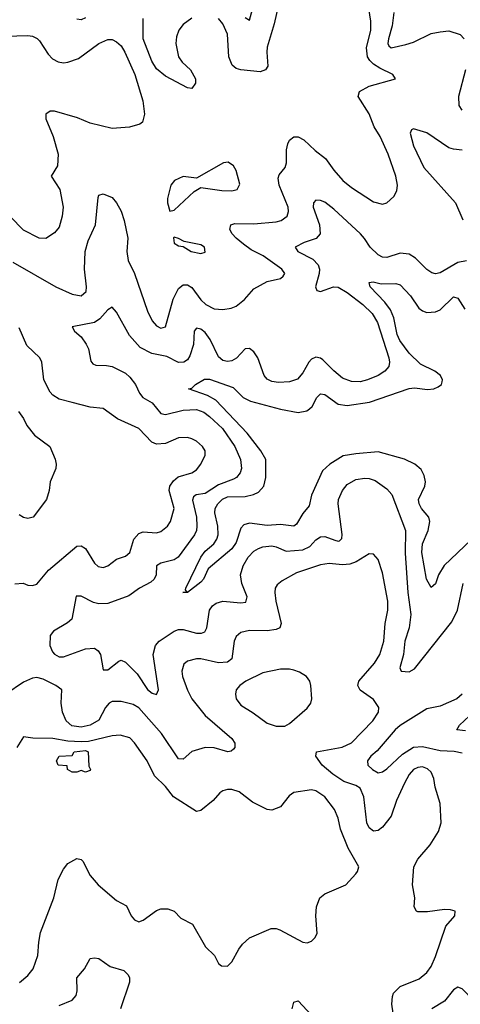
# Model space of a CAD drawing. Header units: inches. Extents: x 1954678 to 2060271, y 904822 to 1016299.
# Tile 155 of 256: x 1963513 to 1965501, y 964470 to 968917. Entities that reach past the tile are written whole.
import ezdxf

# ---------------------------------------------------------------- set-up
doc = ezdxf.new("R2010")
doc.units = ezdxf.units.IN
doc.header["$MEASUREMENT"] = 0
doc.layers.add('B9966', color=7, linetype='Continuous')

msp = doc.modelspace()

# ---------------------------------------------------------------- linework, layer by layer
at = {"layer": 'B9966', "color": 5}
for points, elevation in [([(1964687, 969013), (1964661.9, 968898.1), (1964630, 968792.3), (1964627.4, 968770), (1964632.8, 968707.2), (1964622.6, 968690), (1964597.9, 968682.1), (1964511.3, 968691.3), (1964490, 968697.2), (1964471.8, 968711.8), (1964456.7, 968750), (1964450, 968851.6), (1964430, 968898.5), (1964410, 968922.2)], 560), ([(1964530, 968926.3), (1964550, 968914.5), (1964575.1, 969010)], 540), ([(1963482.3, 967822.3), (1963676, 967710), (1963750, 967677.6), (1963790, 967670.2), (1963812.5, 967690), (1963814.8, 967710), (1963804.6, 967790), (1963808.7, 967870), (1963821.3, 967918.7), (1963854.9, 967990), (1963866.5, 968113.5), (1963870, 968124.7), (1963890, 968130.8), (1963930, 968114), (1963950, 968090.6), (1963970, 968052.4), (1963983.5, 968010), (1964000.7, 967930), (1963995.9, 967870), (1964001.5, 967830), (1964030.1, 967770.1), (1964090, 967600.5), (1964110, 967557.1), (1964130, 967534.9), (1964150, 967523.6), (1964170.9, 967530), (1964205, 967655), (1964230, 967703.2), (1964250, 967719), (1964270, 967719.4), (1964290, 967706.8), (1964330, 967652.3), (1964353.4, 967630), (1964390, 967611.3), (1964430, 967607.9), (1964466.6, 967613.4), (1964490, 967623.1), (1964526.6, 967653.4), (1964570, 967702), (1964630, 967734.9), (1964690, 967747.7), (1964702, 967758), (1964709.3, 967770), (1964696.2, 967790), (1964611.9, 967850), (1964558.1, 967878.1), (1964523.1, 967903.1), (1964489.2, 967930), (1964471.2, 967950), (1964461.4, 967970), (1964466.2, 967990), (1964483.4, 967996.6), (1964570, 967995.6), (1964670, 968003.5), (1964693.3, 968010), (1964719.2, 968030), (1964726.6, 968050), (1964724.6, 968070), (1964683.2, 968170), (1964678.9, 968201.1), (1964683.7, 968216.3), (1964711.4, 968250), (1964716.1, 968270), (1964716.7, 968330), (1964723.4, 968356.6), (1964730, 968372.4), (1964750, 968387.8), (1964770, 968387.3), (1964794.4, 968374.4), (1964845.6, 968325.6), (1964893.6, 968290), (1964930, 968237), (1964971.8, 968190), (1965010, 968159.6), (1965110, 968094), (1965150, 968083.8), (1965169.6, 968090.4), (1965201, 968119), (1965215.4, 968144.6), (1965218, 968170), (1965211.1, 968210), (1965176.4, 968310), (1965139.3, 968390), (1965112.6, 968432.6), (1965090, 968491.2), (1965040.8, 968570), (1965046.9, 968593.1), (1965090, 968617.2), (1965208.7, 968650), (1965197.2, 968670), (1965137.7, 968697.7), (1965110, 968715.8), (1965092.6, 968732.6), (1965082.6, 968750), (1965078.7, 968790), (1965097.1, 968870), (1965097.8, 968910), (1965088, 968968)], 560), ([(1963810, 968925), (1963790, 968916.5), (1963770, 968919.1)], 560), ([(1965201.2, 968950), (1965193.3, 968890), (1965177, 968830), (1965173.6, 968810), (1965179.1, 968799.1), (1965190, 968789.9), (1965255.6, 968804.4), (1965290, 968815.5), (1965370, 968854.6), (1965410, 968862.8), (1965450, 968866.9), (1965501.3, 968850), (1965519.2, 968830)], 540), ([(1964290, 968924.1), (1964250, 968894.8), (1964230.9, 968870), (1964220.1, 968839.9), (1964217.8, 968810), (1964229.7, 968749.7), (1964245.3, 968725.3), (1964283.5, 968690), (1964306.5, 968650), (1964306.7, 968630), (1964290, 968606), (1964270, 968609.6), (1964170, 968661.9), (1964130, 968695.2), (1964109.1, 968730), (1964069.9, 968829.9), (1964070, 968922)], 560), ([(1963450, 968842.9), (1963550, 968845.7), (1963570, 968842.2), (1963591.8, 968831.8), (1963601.8, 968821.8), (1963641.1, 968761.1), (1963660.2, 968740.2), (1963686.3, 968726.3), (1963710, 968722.7), (1963730, 968725.3), (1963777.6, 968742.4), (1963870, 968808.8), (1963910, 968827.7), (1963930, 968827.6), (1963950, 968817.3), (1963970, 968798.3), (1963986.5, 968770), (1964031.6, 968670), (1964068, 968550), (1964076, 968490), (1964066.3, 968453.7), (1964054.2, 968445.8), (1964007.8, 968432.2), (1963930, 968426.3), (1963830, 968449.1), (1963773.2, 968473.2), (1963670, 968503.5), (1963650, 968503.2), (1963629.8, 968490.2), (1963629.8, 968470), (1963663.7, 968390), (1963685.7, 968310), (1963682.6, 968257.4), (1963655.1, 968210), (1963694.2, 968150), (1963708.4, 968070), (1963704, 968030), (1963690, 967980.7), (1963670, 967954.9), (1963630, 967928.7), (1963601, 967930), (1963530, 967966.7), (1963470, 968027.6)], 580), ([(1965524.7, 968690), (1965493, 968570), (1965495.2, 968530), (1965507.8, 968507.8)], 540), ([(1965510, 968327.8), (1965470, 968331.8), (1965450, 968339), (1965350, 968406.2), (1965290, 968424.6), (1965280.9, 968419.1), (1965275.2, 968404.8), (1965290, 968346.9), (1965337.1, 968250), (1965479.8, 968090), (1965512.8, 968012.8)], 540), ([(1965530, 967828.5), (1965490, 967819.7), (1965410, 967774.4), (1965390, 967769.1), (1965373.1, 967773.1), (1965350, 967788.9), (1965299.8, 967839.8), (1965270, 967858.5), (1965230, 967862), (1965170, 967842.5), (1965150, 967844.6), (1965130, 967854.3), (1965093.9, 967890), (1965069.3, 967929.3), (1965050.4, 967950.4), (1964930, 968062), (1964890, 968092.3), (1964870, 968101.1), (1964850, 968102.6), (1964839.1, 968090), (1964837.1, 968070), (1964865.6, 967990), (1964869, 967950), (1964851.5, 967928.5), (1964796.9, 967910), (1964755.6, 967890), (1964768.5, 967870), (1964835.3, 967835.3), (1964859.9, 967810), (1964865.8, 967790), (1964865, 967770), (1964847.9, 967710), (1964853.7, 967693.7), (1964870, 967689.9), (1964929.7, 967710.3), (1964950, 967708.4), (1964990, 967685.3), (1965061.8, 967630), (1965104.2, 967590), (1965127.3, 967550), (1965179.5, 967390), (1965182.5, 967370), (1965178.2, 967350), (1965161.1, 967330), (1965130, 967309.4), (1965082.9, 967290), (1965050, 967282), (1965010, 967283), (1964970, 967298.6), (1964930, 967330.9), (1964880.8, 967380.8), (1964870, 967388.8), (1964850, 967393.3), (1964830, 967383), (1964817.9, 967370), (1964790, 967322.4), (1964766.7, 967293.3), (1964730, 967280.7), (1964681.3, 967278.7), (1964650, 967282.3), (1964630, 967292.7), (1964616.2, 967310), (1964587.3, 967390), (1964570, 967417.6), (1964550, 967432.6), (1964530, 967430.2), (1964491.1, 967388.9), (1964470, 967375.9), (1964450, 967373), (1964430, 967378.3), (1964410, 967395), (1964372.7, 967472.7), (1964350, 967503.8), (1964330, 967518.6), (1964310, 967523.1), (1964300.8, 967510), (1964297.5, 967450), (1964280.9, 967399.1), (1964270, 967381.2), (1964252.8, 967370), (1964230, 967368.9), (1964176.4, 967396.4), (1964109.5, 967409.4), (1964056.4, 967436.4), (1964007.8, 967490), (1963950, 967596.4), (1963930, 967618.4), (1963910, 967606), (1963874.3, 967565.7), (1963850, 967549.2), (1963748.7, 967530), (1963759.3, 967510), (1963790, 967485.1), (1963812, 967452), (1963823.5, 967430), (1963834, 967374), (1963842.8, 967362.8), (1963856.6, 967356.6), (1963904.4, 967355.6), (1963930, 967349.9), (1963990, 967319.9), (1964010, 967302.6), (1964035.4, 967270), (1964052.7, 967230), (1964068, 967210), (1964110, 967187), (1964150, 967138.4), (1964170, 967134.5), (1964250, 967153.1), (1964310, 967156.9), (1964343.7, 967143.7), (1964370, 967124.7), (1964427.5, 967070), (1964483.4, 966990), (1964509.2, 966930), (1964513.7, 966890), (1964507.2, 966870), (1964490.7, 966850), (1964477.8, 966842.2), (1964410, 966816.7), (1964350, 966777.3), (1964308.7, 966771.3), (1964297.6, 966762.4), (1964293.2, 966746.8), (1964310.9, 966670), (1964311.8, 966630), (1964309.9, 966610), (1964300.9, 966590), (1964227.3, 966490), (1964210, 966477.8), (1964150, 966462.5), (1964130, 966450.3), (1964128.4, 966410), (1964119.4, 966390), (1964104, 966376), (1964053.3, 966350), (1964005, 966315), (1963910, 966280.4), (1963870, 966278), (1963845.2, 966285.2), (1963790, 966312.6), (1963767.4, 966312.6), (1963747.6, 966210), (1963727.6, 966192.4), (1963665, 966155), (1963650, 966135.8), (1963648.6, 966090), (1963661.1, 966061.1), (1963670, 966050.6), (1963690, 966039.9), (1963710, 966039.9), (1963810, 966075.2), (1963850, 966078.1), (1963866.4, 966066.4), (1963877, 966050), (1963890, 965980.9), (1963910, 965981.1), (1963959.7, 966020.3), (1963970, 966023.5), (1963990, 966015.9), (1964042.1, 965962.1), (1964090, 965892.3), (1964110, 965875.8), (1964130.2, 965869.8), (1964138.8, 965890), (1964114.8, 966050), (1964125, 966090), (1964142, 966110), (1964210, 966155.9), (1964230, 966163.2), (1964250, 966163.4), (1964310, 966146.6), (1964333.6, 966146.4), (1964348.2, 966151.8), (1964357.8, 966170), (1964369.5, 966250), (1964383.5, 966270), (1964398.8, 966281.2), (1964430, 966290.4), (1964510, 966282.7), (1964533.2, 966286.8), (1964539.5, 966310), (1964515.3, 966370), (1964508.7, 966410), (1964521.7, 966450), (1964543.9, 966490), (1964570, 966516.2), (1964590, 966528.2), (1964610, 966536.2), (1964650, 966539.9), (1964670, 966536.8), (1964716, 966516), (1964790, 966523.1), (1964822.3, 966537.7), (1964850, 966568.3), (1964870, 966582), (1964890, 966582.4), (1964934.5, 966565.5), (1964950, 966561.2), (1964956.3, 966563.7), (1964965.9, 966574.1), (1964968.3, 966591.7), (1964950.2, 966730), (1964952.2, 966750), (1964969.1, 966790), (1964990, 966817.2), (1965030, 966840.3), (1965070, 966846.2), (1965090, 966845), (1965116.4, 966836.4), (1965170, 966798.7), (1965192.6, 966772.6), (1965254.7, 966610), (1965251.9, 966508.1), (1965265.1, 966330), (1965277.5, 966230), (1965271.2, 966170), (1965251.7, 966110), (1965244.3, 966050), (1965227.7, 965990), (1965234.5, 965974.5), (1965270, 965972), (1965294.7, 965985.3), (1965463.2, 966196.8), (1965489.3, 966250), (1965514.7, 966370)], 540), ([(1965550, 966567.5), (1965428.6, 966451.4), (1965403.6, 966410), (1965390, 966369.6), (1965370, 966351.8), (1965349.5, 966389.5), (1965327, 966510), (1965331, 966550), (1965356, 966610), (1965364.2, 966650), (1965358.8, 966670), (1965325.5, 966710), (1965316, 966730), (1965313.3, 966750), (1965340.6, 966810), (1965344.5, 966830), (1965338.6, 966858.6), (1965325.4, 966885.4), (1965296.4, 966910), (1965250, 966931.6), (1965130, 966965), (1965030, 966956.6), (1964973.2, 966946.8), (1964911.7, 966910), (1964879.9, 966880.1), (1964830.1, 966770), (1964818.9, 966721.1), (1964790, 966686), (1964762.1, 966637.9), (1964750, 966629), (1964690, 966637.4), (1964630, 966631.8), (1964550, 966642.7), (1964524.6, 966635.4), (1964510, 966620.4), (1964490, 966555.5), (1964470, 966526.9), (1964363.4, 966436.6), (1964342.8, 966390), (1964330, 966377.2), (1964270, 966329.7), (1964249.4, 966329.4), (1964268, 966332), (1964261.6, 966341.6), (1964263, 966350), (1964329.9, 966490), (1964350, 966516.4), (1964388.7, 966550), (1964402.3, 966570), (1964408, 966590), (1964406.9, 966630), (1964393.4, 966690), (1964394.7, 966710), (1964406.4, 966730), (1964428.2, 966751.9), (1964450, 966761.7), (1964530, 966764.2), (1964567.6, 966772.4), (1964590, 966783), (1964615.2, 966810), (1964623.9, 966850), (1964623.4, 966930), (1964601.2, 966970), (1964539.9, 967050), (1964398.4, 967198.4), (1964360.2, 967220.2), (1964274, 967250), (1964290, 967253.2), (1964306.8, 967270), (1964346, 967294), (1964370, 967293.9), (1964475.5, 967255.5), (1964520.7, 967210), (1964553.6, 967193.6), (1964690, 967157.3), (1964770, 967142.8), (1964808, 967150), (1964821.1, 967158.9), (1964832.5, 967170), (1964854.2, 967210), (1964870, 967226.5), (1964890, 967224), (1964950, 967180.1), (1964990, 967174.1), (1965091.2, 967188.8), (1965270, 967251.6), (1965294.7, 967254.7), (1965353, 967247), (1965381.2, 967250), (1965401.4, 967258.6), (1965416.3, 967270), (1965418.9, 967281.1), (1965420.4, 967290), (1965412.1, 967310), (1965386.3, 967330), (1965321.7, 967361.7), (1965270, 967410.3), (1965228.3, 967468.3), (1965215.8, 967495.8), (1965202, 967570), (1965187, 967607), (1965161.4, 967641.4), (1965094.5, 967710), (1965089.8, 967730.2), (1965107.3, 967732.7), (1965143.8, 967723.8), (1965210, 967725.1), (1965230, 967720.2), (1965277, 967670), (1965314.6, 967614.6), (1965330, 967601.9), (1965350, 967595), (1965390, 967597), (1965410, 967606), (1965470, 967665.2), (1965490, 967659.5), (1965521.5, 967610)], 520), ([(1963491, 966369), (1963528.5, 966371.5), (1963550, 966362.4), (1963570, 966360.8), (1963590, 966367.6), (1963642.7, 966430), (1963770, 966538.9), (1963790, 966540.3), (1963810, 966528.7), (1963850, 966463), (1963867.1, 966447.1), (1963890, 966443.1), (1963910, 966450.3), (1963950, 966480.3), (1963990, 966494.3), (1964009.7, 966510), (1964027, 966570), (1964050, 966596.8), (1964070, 966604), (1964130, 966599.7), (1964150, 966606), (1964180.4, 966630), (1964193.8, 966650), (1964209.9, 966710), (1964186.7, 966790), (1964190.5, 966810), (1964206.1, 966833.9), (1964228.4, 966851.6), (1964289.9, 966870.1), (1964310, 966884), (1964330.9, 966910), (1964349.7, 966950), (1964349.7, 966970), (1964337.7, 966990), (1964310, 967013.7), (1964290, 967024.4), (1964269.8, 967029.8), (1964230, 967028.5), (1964170, 967002.8), (1964130, 966999.3), (1964109.2, 967009.2), (1964050, 967070.8), (1963954.5, 967114.5), (1963890, 967160.4), (1963830, 967167.6), (1963750, 967187.3), (1963690, 967203.5), (1963661.5, 967221.5), (1963650, 967234), (1963622.2, 967290), (1963612, 967370), (1963603.1, 967390), (1963545.1, 967445.1), (1963510, 967525.6)], 560), ([(1963507.8, 967147.8), (1963530, 967116.2), (1963544.6, 967084.6), (1963579.8, 967039.8), (1963649.1, 966989.1), (1963671.9, 966931.9), (1963677, 966910), (1963675.1, 966890), (1963649.5, 966830), (1963645.1, 966790), (1963634, 966750), (1963573.2, 966670), (1963550, 966663.8), (1963530, 966668.5), (1963510, 966680.4)], 580), ([(1965198.2, 964430), (1965192.8, 964470), (1965195, 964505), (1965200.4, 964519.6), (1965229.4, 964550.6), (1965315.7, 964584.3), (1965350, 964614), (1965370, 964640.4), (1965390, 964685.5), (1965436.5, 964823.5), (1965477.2, 964870), (1965478, 964890), (1965457, 964897), (1965430, 964898.4), (1965352.9, 964887.1), (1965310, 964886.9), (1965303.7, 964890), (1965293.3, 964910), (1965295.8, 964950), (1965286, 965010), (1965291.4, 965090), (1965310, 965125.2), (1965365.3, 965190), (1965403.2, 965250), (1965415.6, 965290), (1965410, 965377.2), (1965387.3, 965450), (1965381.2, 965490), (1965370, 965518.3), (1965353.4, 965533.4), (1965330, 965542.2), (1965310, 965539.5), (1965290, 965529.8), (1965270, 965507.6), (1965250, 965468.7), (1965214, 965390), (1965190, 965319), (1965150, 965270.6), (1965130, 965254.6), (1965110, 965252.4), (1965090, 965267), (1965079.1, 965290), (1965066.2, 965406.2), (1965050, 965446), (1965030, 965458.8), (1964975.7, 965475.7), (1964926, 965510), (1964878.1, 965550), (1964849.7, 965590), (1964852.7, 965610), (1964968.5, 965631.5), (1965010, 965650.2), (1965107, 965750), (1965131.8, 965790), (1965133.1, 965810), (1965110, 965847.1), (1965049.4, 965889.4), (1965038.2, 965910), (1965043.9, 965930), (1965114.5, 966010), (1965138.1, 966050), (1965156.1, 966110), (1965161.6, 966190), (1965173.7, 966250), (1965173.7, 966290), (1965150, 966418), (1965130, 966479.5), (1965110, 966503.6), (1965090, 966504.2), (1965031.9, 966468.1), (1965002, 966458), (1964970, 966455), (1964910, 966461.1), (1964870, 966455.2), (1964761.6, 966418.4), (1964697, 966383), (1964674.8, 966365.2), (1964666.4, 966350), (1964663.8, 966330), (1964668.8, 966290), (1964692.6, 966190), (1964686.4, 966170), (1964670, 966163.2), (1964630, 966157.2), (1964550, 966157.7), (1964510, 966149.8), (1964490, 966131.3), (1964480.6, 966110), (1964469.6, 966030.4), (1964450, 966015.8), (1964410, 966012.9), (1964330.2, 966029.8), (1964310, 966029.8), (1964270, 966020.3), (1964253.4, 966006.6), (1964244.9, 965975.1), (1964247.8, 965950), (1964270, 965888.8), (1964290, 965850.2), (1964350, 965774.3), (1964470, 965670.2), (1964482.9, 965650), (1964483.6, 965630), (1964478.3, 965621.7), (1964467.1, 965612.9), (1964451.3, 965610), (1964390, 965628.8), (1964350, 965629.9), (1964290, 965611.4), (1964250, 965576.4), (1964230, 965578), (1964152.5, 965692.5), (1964050, 965808.5), (1964024.5, 965824.5), (1963970, 965837.7), (1963930, 965837.8), (1963916.5, 965830), (1963899.6, 965810), (1963870, 965752.9), (1963831.3, 965730), (1963790, 965721.3), (1963747.4, 965727.4), (1963722.5, 965750), (1963705.4, 965790), (1963699.1, 965830), (1963703, 965890), (1963676.2, 965910), (1963618.2, 965938.2), (1963590, 965945.5), (1963570, 965943), (1963530, 965925), (1963450.1, 965870)], 560), ([(1965510, 965871.1), (1965485.7, 965850), (1965410, 965816.1), (1965350, 965804.7), (1965230, 965729), (1965207.5, 965710), (1965126, 965614), (1965097.6, 965590), (1965081.8, 965570), (1965084.2, 965550), (1965105.1, 965530), (1965130, 965515.8), (1965150, 965519.8), (1965170, 965533.8), (1965240.8, 965599.2), (1965290, 965631.5), (1965330, 965634.5), (1965410, 965616), (1965473.9, 965613.9), (1965510, 965605.3)], 540), ([(1965524.8, 965704.8), (1965485.1, 965710), (1965498.3, 965730), (1965566.2, 965793.8)], 520), ([(1963511.8, 964568.2), (1963550, 964600.4), (1963572.8, 964630), (1963594.7, 964690), (1963598.5, 964750), (1963606.6, 964793.4), (1963666.2, 964950), (1963685.8, 965034.2), (1963710, 965080.5), (1963730, 965106), (1963770, 965128), (1963790, 965124), (1963797, 965117), (1963830, 965051), (1963866, 965010), (1963950, 964938.4), (1963994.5, 964914.5), (1964015.5, 964870), (1964030, 964850.7), (1964050, 964842), (1964070, 964850.6), (1964130, 964893.4), (1964150, 964900.5), (1964181.4, 964901.4), (1964210, 964891), (1964239.5, 964859.5), (1964292.4, 964832.4), (1964351.3, 964730), (1964392, 964690), (1964410, 964654), (1964423.6, 964643.6), (1964450, 964642), (1964470, 964662), (1964501, 964719), (1964518, 964742), (1964549.2, 964770), (1964647.5, 964812.5), (1964670, 964812.7), (1964686.9, 964806.9), (1964790, 964750.6), (1964810, 964748.2), (1964830, 964754.8), (1964845.2, 964770), (1964855.1, 964790), (1964849.6, 964870), (1964853, 964910), (1964867.6, 964950), (1964890, 964968.4), (1964984, 965010), (1965030, 965058.8), (1965038, 965070), (1965042.9, 965090), (1964995.7, 965175.7), (1964960.3, 965260.3), (1964949.8, 965310), (1964933.3, 965350), (1964890, 965406.9), (1964850, 965433.7), (1964830, 965438.9), (1964750, 965427), (1964728.7, 965411.3), (1964690, 965362), (1964650, 965347.3), (1964629.7, 965349.7), (1964563.3, 965383.3), (1964502.7, 965430), (1964470, 965439.7), (1964450, 965439.6), (1964430, 965434.5), (1964415.6, 965424.4), (1964386, 965390), (1964330, 965345.1), (1964310, 965340.7), (1964206.7, 965406.7), (1964170, 965453.3), (1964121.6, 965501.6), (1964087.6, 965570), (1964030, 965651.2), (1964010, 965673.5), (1963965.8, 965685.8), (1963930, 965682.4), (1963822.5, 965657.5), (1963790, 965655), (1963730, 965658.3), (1963662, 965670), (1963571.2, 965671.2), (1963530, 965678), (1963499.1, 965630)], 580), ([(1963690, 964464.2), (1963750, 964489.1), (1963767.2, 964510), (1963772.4, 964530), (1963771, 964590), (1963804.7, 964630), (1963830, 964676.3), (1963850, 964680.3), (1963870, 964677), (1963921.2, 964641.2), (1963982.9, 964622.9), (1964002.7, 964602.7), (1964007.9, 964590), (1964007.5, 964570), (1963967.7, 964450)], 560), ([(1965650, 964424.6), (1965563.6, 964483.6), (1965510, 964540.2), (1965490, 964546.5), (1965470, 964535.2), (1965430, 964483.5), (1965373.6, 964450)], 540), ([(1964743.1, 964450), (1964750, 964478.8), (1964770, 964486), (1964830, 964420.3)], 560)]:
    msp.add_lwpolyline(points, dxfattribs=dict(at, elevation=elevation))
at = {"layer": 'B9966', "color": 5, "elevation": 580}
for points in [[(1964453.4, 968273.4), (1964432, 968270), (1964310, 968201.2), (1964250, 968209.3), (1964211, 968190), (1964194, 968170), (1964179.1, 968110), (1964179.1, 968090), (1964190, 968052), (1964210, 968056), (1964299.6, 968140.4), (1964330, 968158.8), (1964425.1, 968145.1), (1964470, 968144.2), (1964494, 968150), (1964506, 968174), (1964490, 968235.3), (1964477.6, 968257.6)], [(1964210, 967935.3), (1964207.5, 967932.5), (1964210, 967907.3), (1964230, 967896), (1964250, 967892), (1964286, 967870), (1964330, 967861.6), (1964350, 967867.3), (1964346, 967890), (1964330, 967900.7), (1964254.5, 967914.5), (1964230, 967928.7)], [(1964730, 965984.2), (1964690, 965983), (1964610, 965966.3), (1964534, 965930), (1964506.7, 965910), (1964490.4, 965890), (1964486.3, 965870), (1964490.4, 965850), (1964510, 965820.4), (1964566.5, 965786.5), (1964630, 965740.3), (1964670, 965726), (1964710, 965726.3), (1964730, 965737.6), (1964810, 965807.3), (1964826, 965830), (1964831.6, 965850), (1964827.3, 965910), (1964822.9, 965930), (1964806.6, 965950), (1964776, 965970), (1964750, 965979.7)], [(1963810, 965518), (1963790, 965526), (1963770, 965518), (1963750, 965518), (1963728.7, 965530), (1963727.3, 965547.3), (1963686, 965550), (1963678, 965570), (1963690, 965591.3), (1963750, 965594), (1963758, 965610), (1963810, 965616.3), (1963821, 965610), (1963824.7, 965544.7), (1963832, 965530), (1963830, 965526)]]:
    msp.add_lwpolyline(points, close=True, dxfattribs=at)

doc.saveas('drawing.dxf')
